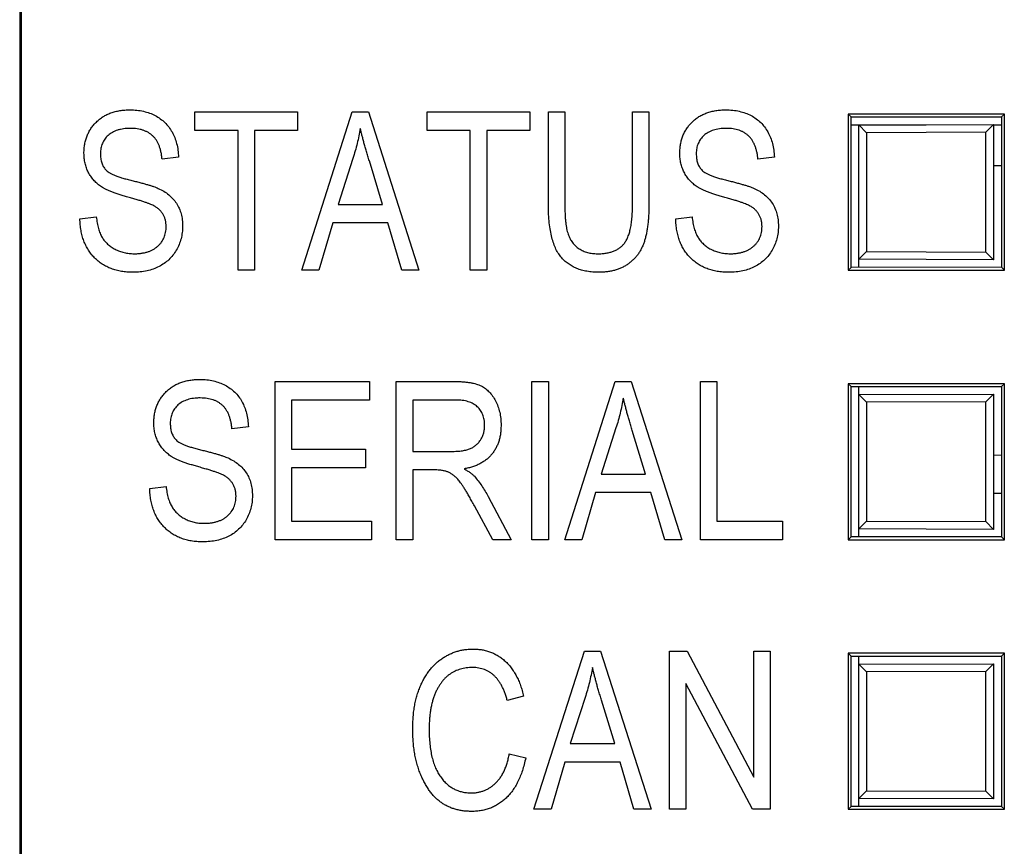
# Model space of a CAD drawing. Header units: millimetres. Extents: x 0 to 840, y 0 to 594.
# Tile 40 of 77: x 389 to 402, y 275 to 286. Entities that reach past the tile are written whole.
import ezdxf

# ---------------------------------------------------------------- set-up
doc = ezdxf.new("R2010")
doc.units = ezdxf.units.MM
doc.header["$LTSCALE"] = 2
doc.linetypes.add('SLD-Solid', pattern=[0])

msp = doc.modelspace()

# ---------------------------------------------------------------- linework, layer by layer
at = {"color": 7, "linetype": 'SLD-Solid', "lineweight": 25}
for p, q in [((388.929, 288.966), (388.929, 270.843)), ((388.948, 288.168), (388.948, 270.868)), ((391.205, 284.174), (391.205, 284.414)), ((391.205, 284.414), (392.539, 284.414)), ((392.539, 284.414), (392.539, 284.174)), ((392.592, 282.36), (393.249, 284.414)), ((393.249, 284.414), (393.457, 284.414)), ((393.457, 284.414), (394.113, 282.36)), ((394.22, 284.174), (394.22, 284.414)), ((394.22, 284.414), (395.554, 284.414)), ((395.554, 284.414), (395.554, 284.174)), ((395.795, 283.232), (395.795, 284.414)), ((395.795, 284.414), (396.008, 284.414)), ((396.008, 284.414), (396.008, 283.231)), ((396.889, 284.414), (397.102, 284.414)), ((396.889, 283.231), (396.889, 284.414)), ((397.102, 284.414), (397.102, 283.232)), ((399.69, 284.386), (399.69, 282.36)), ((401.717, 284.386), (399.69, 284.386)), ((399.69, 284.386), (399.726, 284.35)), ((399.726, 282.396), (399.726, 284.35)), ((399.726, 284.35), (401.68, 284.349)), ((401.717, 284.386), (401.68, 284.349)), ((401.68, 284.349), (401.68, 282.397)), ((401.717, 282.36), (401.717, 284.386)), ((391.765, 284.174), (391.205, 284.174)), ((391.765, 282.36), (391.765, 284.174)), ((392.539, 284.174), (391.979, 284.174)), ((391.979, 284.174), (391.979, 282.36)), ((394.781, 284.174), (394.22, 284.174)), ((394.781, 282.36), (394.781, 284.174)), ((395.554, 284.174), (394.994, 284.174)), ((394.994, 284.174), (394.994, 282.36)), ((399.726, 284.248), (400.703, 284.248)), ((399.726, 284.245), (399.828, 284.245)), ((399.828, 284.245), (401.578, 284.251)), ((399.828, 284.245), (399.928, 284.145)), ((399.828, 282.501), (399.828, 284.245)), ((401.478, 284.151), (399.928, 284.145)), ((399.928, 284.145), (399.928, 282.601)), ((401.578, 284.251), (401.478, 284.151)), ((401.478, 282.595), (401.478, 284.151)), ((401.578, 284.251), (401.578, 282.495)), ((401.578, 284.248), (401.68, 284.248)), ((390.991, 283.827), (390.778, 283.801)), ((393.257, 283.811), (393.064, 283.213)), ((393.641, 283.213), (393.47, 283.778)), ((398.73, 283.827), (398.516, 283.801)), ((401.578, 283.72), (401.68, 283.719)), ((393.064, 283.213), (393.641, 283.213)), ((389.711, 283.027), (389.924, 283.053)), ((397.449, 283.027), (397.662, 283.053)), ((392.994, 282.973), (392.815, 282.36)), ((393.712, 282.973), (392.994, 282.973)), ((393.892, 282.36), (393.712, 282.973)), ((399.928, 282.601), (399.828, 282.501)), ((401.578, 282.495), (399.828, 282.501)), ((399.828, 282.396), (399.828, 282.501)), ((399.928, 282.601), (401.478, 282.595)), ((401.478, 282.595), (401.578, 282.495)), ((391.979, 282.36), (391.765, 282.36)), ((392.815, 282.36), (392.592, 282.36)), ((394.113, 282.36), (393.892, 282.36)), ((394.994, 282.36), (394.781, 282.36)), ((399.69, 282.36), (399.726, 282.396)), ((399.69, 282.36), (401.717, 282.36)), ((401.68, 282.397), (399.726, 282.396)), ((401.717, 282.36), (401.68, 282.397)), ((392.246, 278.86), (392.246, 280.914)), ((392.246, 280.914), (393.473, 280.914)), ((393.473, 280.914), (393.473, 280.674)), ((393.82, 278.86), (393.82, 280.914)), ((393.82, 280.914), (394.575, 280.914)), ((395.581, 278.86), (395.581, 280.914)), ((395.581, 280.914), (395.795, 280.914)), ((395.795, 280.914), (395.795, 278.86)), ((396.008, 278.86), (396.664, 280.914)), ((396.664, 280.914), (396.872, 280.914)), ((396.872, 280.914), (397.529, 278.86)), ((397.769, 278.86), (397.769, 280.914)), ((397.769, 280.914), (397.983, 280.914)), ((397.983, 280.914), (397.983, 279.1)), ((399.69, 280.886), (399.69, 278.86)), ((401.717, 280.886), (399.69, 280.886)), ((399.69, 280.886), (399.726, 280.85)), ((399.726, 278.896), (399.726, 280.85)), ((399.726, 280.85), (401.68, 280.849)), ((399.828, 280.745), (399.828, 280.85)), ((401.717, 280.886), (401.68, 280.849)), ((401.68, 280.849), (401.68, 278.897)), ((401.717, 278.86), (401.717, 280.886)), ((399.828, 280.745), (401.578, 280.751)), ((399.828, 280.745), (399.928, 280.645)), ((399.828, 279.001), (399.828, 280.745)), ((401.578, 280.751), (401.478, 280.651)), ((401.578, 280.751), (401.578, 278.995)), ((392.459, 280.674), (392.459, 280.034)), ((393.473, 280.674), (392.459, 280.674)), ((394.59, 280.674), (394.033, 280.674)), ((394.033, 280.674), (394.033, 280.007)), ((401.478, 280.651), (399.928, 280.645)), ((399.928, 280.645), (399.928, 279.101)), ((401.478, 279.095), (401.478, 280.651)), ((391.899, 280.327), (391.685, 280.301)), ((396.673, 280.311), (396.48, 279.713)), ((397.057, 279.713), (396.885, 280.278)), ((392.459, 280.034), (393.42, 280.034)), ((393.42, 280.034), (393.42, 279.794)), ((394.033, 280.007), (394.534, 280.007)), ((401.578, 279.96), (401.68, 279.962)), ((393.42, 279.794), (392.459, 279.794)), ((392.459, 279.794), (392.459, 279.1)), ((394.306, 279.767), (394.033, 279.767)), ((394.033, 279.767), (394.033, 278.86)), ((396.48, 279.713), (397.057, 279.713)), ((390.618, 279.527), (390.831, 279.553)), ((395.014, 279.421), (395.314, 278.86)), ((396.409, 279.473), (396.23, 278.86)), ((397.127, 279.473), (396.409, 279.473)), ((397.307, 278.86), (397.127, 279.473)), ((395.072, 278.86), (394.834, 279.299)), ((392.459, 279.1), (393.5, 279.1)), ((393.5, 279.1), (393.5, 278.86)), ((397.983, 279.1), (398.836, 279.1)), ((398.836, 279.1), (398.836, 278.86)), ((399.928, 279.101), (399.828, 279.001)), ((399.928, 279.101), (401.478, 279.095)), ((401.478, 279.095), (401.578, 278.995)), ((401.578, 278.995), (399.828, 279.001)), ((399.828, 278.896), (399.828, 279.001)), ((393.5, 278.86), (392.246, 278.86)), ((394.033, 278.86), (393.82, 278.86)), ((395.314, 278.86), (395.072, 278.86)), ((395.795, 278.86), (395.581, 278.86)), ((396.23, 278.86), (396.008, 278.86)), ((397.529, 278.86), (397.307, 278.86)), ((398.836, 278.86), (397.769, 278.86)), ((399.69, 278.86), (399.726, 278.896)), ((399.69, 278.86), (401.717, 278.86)), ((401.68, 278.897), (399.726, 278.896)), ((401.717, 278.86), (401.68, 278.897)), ((395.608, 275.36), (396.264, 277.414)), ((396.264, 277.414), (396.472, 277.414)), ((396.472, 277.414), (397.129, 275.36)), ((397.369, 277.414), (397.596, 277.414)), ((397.369, 275.36), (397.369, 277.414)), ((397.596, 277.414), (398.463, 275.777)), ((398.463, 275.777), (398.463, 277.414)), ((398.463, 277.414), (398.676, 277.414)), ((398.676, 277.414), (398.676, 275.36)), ((399.69, 277.386), (399.69, 275.36)), ((401.717, 277.386), (399.69, 277.386)), ((399.69, 277.386), (399.726, 277.35)), ((401.717, 277.386), (401.68, 277.349)), ((401.717, 275.36), (401.717, 277.386)), ((399.726, 275.396), (399.726, 277.35)), ((399.726, 277.35), (401.68, 277.349)), ((399.828, 277.245), (399.828, 277.35)), ((399.828, 277.245), (401.578, 277.251)), ((399.828, 277.245), (399.928, 277.145)), ((399.828, 275.501), (399.828, 277.245)), ((401.578, 277.251), (401.478, 277.151)), ((401.578, 277.251), (401.578, 275.495)), ((401.68, 277.349), (401.68, 275.397)), ((401.478, 277.151), (399.928, 277.145)), ((399.928, 277.145), (399.928, 275.601)), ((401.478, 275.595), (401.478, 277.151)), ((397.582, 276.995), (397.582, 275.36)), ((398.448, 275.36), (397.582, 276.995)), ((388.948, 276.845), (388.929, 276.845)), ((395.474, 276.827), (395.261, 276.774)), ((396.273, 276.811), (396.079, 276.213)), ((396.657, 276.213), (396.485, 276.778)), ((396.079, 276.213), (396.657, 276.213)), ((395.288, 276.08), (395.501, 276.027)), ((396.009, 275.973), (395.83, 275.36)), ((396.727, 275.973), (396.009, 275.973)), ((396.907, 275.36), (396.727, 275.973)), ((399.928, 275.601), (399.828, 275.501)), ((399.928, 275.601), (401.478, 275.595)), ((401.478, 275.595), (401.578, 275.495)), ((401.578, 275.495), (399.828, 275.501)), ((399.828, 275.396), (399.828, 275.501)), ((395.83, 275.36), (395.608, 275.36)), ((397.129, 275.36), (396.907, 275.36)), ((397.582, 275.36), (397.369, 275.36)), ((398.676, 275.36), (398.448, 275.36)), ((399.69, 275.36), (399.726, 275.396)), ((399.69, 275.36), (401.717, 275.36)), ((401.68, 275.397), (399.726, 275.396)), ((401.717, 275.36), (401.68, 275.397))]:
    msp.add_line(p, q, dxfattribs=at)
at = {"color": 8, "linetype": 'SLD-Solid', "lineweight": 25}
msp.add_line((401.68, 279.462), (401.578, 279.46), dxfattribs=at)
at = {"color": 7, "linetype": 'SLD-Solid', "lineweight": 25}
for points, knots in [([(389.764, 283.878), (389.764, 283.898), (389.765, 283.938), (389.773, 283.996), (389.785, 284.051), (389.804, 284.104), (389.826, 284.153), (389.854, 284.2), (389.887, 284.244), (389.925, 284.284), (389.967, 284.321), (390.012, 284.354), (390.062, 284.381), (390.115, 284.403), (390.171, 284.42), (390.231, 284.432), (390.295, 284.44), (390.338, 284.44), (390.36, 284.441)], [0, 0, 0, 0, 0.065525, 0.128808, 0.189927, 0.249611, 0.308203, 0.366742, 0.4258, 0.486182, 0.546666, 0.606921, 0.667748, 0.729465, 0.793168, 0.859048, 0.927708, 1, 1, 1, 1]), ([(390.36, 284.441), (390.391, 284.44), (390.45, 284.439), (390.536, 284.424), (390.616, 284.401), (390.689, 284.369), (390.756, 284.327), (390.816, 284.277), (390.867, 284.22), (390.91, 284.154), (390.945, 284.081), (390.969, 284.002), (390.987, 283.917), (390.99, 283.858), (390.991, 283.827)], [0, 0, 0, 0, 0.091924, 0.179436, 0.262736, 0.343808, 0.423045, 0.500153, 0.577409, 0.656486, 0.737673, 0.82078, 0.907914, 1, 1, 1, 1]), ([(397.502, 283.878), (397.503, 283.898), (397.504, 283.938), (397.511, 283.996), (397.524, 284.051), (397.542, 284.104), (397.564, 284.153), (397.593, 284.2), (397.625, 284.244), (397.663, 284.284), (397.705, 284.321), (397.751, 284.354), (397.8, 284.381), (397.853, 284.403), (397.91, 284.42), (397.97, 284.432), (398.033, 284.44), (398.076, 284.44), (398.098, 284.441)], [0, 0, 0, 0, 0.065525, 0.128808, 0.189927, 0.249611, 0.308203, 0.366742, 0.4258, 0.486182, 0.546666, 0.606921, 0.667748, 0.729465, 0.793168, 0.859048, 0.927708, 1, 1, 1, 1]), ([(398.098, 284.441), (398.129, 284.44), (398.188, 284.439), (398.274, 284.424), (398.354, 284.401), (398.428, 284.369), (398.495, 284.327), (398.554, 284.277), (398.605, 284.22), (398.648, 284.154), (398.683, 284.081), (398.708, 284.002), (398.725, 283.917), (398.728, 283.858), (398.73, 283.827)], [0, 0, 0, 0, 0.091924, 0.179436, 0.262736, 0.343808, 0.423045, 0.500153, 0.577409, 0.656486, 0.737673, 0.82078, 0.907914, 1, 1, 1, 1]), ([(390.367, 284.201), (390.352, 284.201), (390.322, 284.2), (390.279, 284.195), (390.238, 284.189), (390.2, 284.179), (390.165, 284.165), (390.133, 284.15), (390.104, 284.131), (390.077, 284.11), (390.054, 284.086), (390.033, 284.061), (390.016, 284.034), (390.002, 284.005), (389.991, 283.974), (389.983, 283.942), (389.978, 283.908), (389.978, 283.885), (389.977, 283.873)], [0, 0, 0, 0, 0.080451, 0.1555, 0.226849, 0.295034, 0.359226, 0.421121, 0.481412, 0.540138, 0.598031, 0.65472, 0.709788, 0.765519, 0.821663, 0.879124, 0.938348, 1, 1, 1, 1]), ([(390.778, 283.801), (390.776, 283.817), (390.773, 283.849), (390.765, 283.895), (390.754, 283.938), (390.74, 283.978), (390.724, 284.014), (390.705, 284.047), (390.683, 284.077), (390.658, 284.103), (390.631, 284.126), (390.601, 284.146), (390.568, 284.163), (390.533, 284.177), (390.495, 284.188), (390.455, 284.195), (390.412, 284.2), (390.382, 284.2), (390.367, 284.201)], [0, 0, 0, 0, 0.0765355, 0.14925, 0.2171127, 0.2819496, 0.342829, 0.4017657, 0.4585034, 0.5141501, 0.5690447, 0.6248331, 0.6813469, 0.7395313, 0.7999275, 0.8628977, 0.9296799, 1, 1, 1, 1]), ([(393.353, 284.2), (393.347, 284.168), (393.335, 284.102), (393.312, 284.005), (393.287, 283.908), (393.267, 283.844), (393.257, 283.811)], [0, 0, 0, 0, 0.248875, 0.49742, 0.747941, 1, 1, 1, 1]), ([(393.47, 283.778), (393.463, 283.799), (393.451, 283.84), (393.433, 283.901), (393.416, 283.958), (393.401, 284.012), (393.387, 284.064), (393.374, 284.112), (393.363, 284.157), (393.356, 284.186), (393.353, 284.2)], [0, 0, 0, 0, 0.151073, 0.294948, 0.430717, 0.560212, 0.681359, 0.794419, 0.901244, 1, 1, 1, 1]), ([(398.106, 284.201), (398.09, 284.201), (398.06, 284.2), (398.017, 284.195), (397.976, 284.189), (397.938, 284.179), (397.904, 284.165), (397.871, 284.15), (397.842, 284.131), (397.815, 284.11), (397.792, 284.086), (397.772, 284.061), (397.754, 284.034), (397.74, 284.005), (397.729, 283.974), (397.721, 283.942), (397.717, 283.908), (397.716, 283.885), (397.716, 283.873)], [0, 0, 0, 0, 0.080451, 0.1555, 0.226849, 0.295034, 0.359226, 0.421121, 0.481412, 0.540138, 0.598031, 0.65472, 0.709788, 0.765519, 0.821663, 0.879124, 0.938348, 1, 1, 1, 1]), ([(398.516, 283.801), (398.515, 283.817), (398.512, 283.849), (398.503, 283.895), (398.492, 283.938), (398.479, 283.978), (398.462, 284.014), (398.443, 284.047), (398.422, 284.077), (398.397, 284.103), (398.369, 284.126), (398.339, 284.146), (398.306, 284.163), (398.271, 284.177), (398.234, 284.188), (398.193, 284.195), (398.15, 284.2), (398.121, 284.2), (398.106, 284.201)], [0, 0, 0, 0, 0.0765355, 0.14925, 0.2171127, 0.2819496, 0.342829, 0.4017657, 0.4585034, 0.5141501, 0.5690447, 0.6248331, 0.6813469, 0.7395313, 0.7999275, 0.8628977, 0.9296799, 1, 1, 1, 1]), ([(390.318, 283.314), (390.299, 283.319), (390.261, 283.33), (390.208, 283.346), (390.159, 283.363), (390.114, 283.38), (390.073, 283.397), (390.037, 283.414), (390.005, 283.432), (389.969, 283.455), (389.929, 283.488), (389.886, 283.53), (389.85, 283.578), (389.819, 283.63), (389.794, 283.687), (389.777, 283.748), (389.766, 283.812), (389.765, 283.856), (389.764, 283.878)], [0, 0, 0, 0, 0.069631, 0.13419, 0.194171, 0.249784, 0.30067, 0.346535, 0.388337, 0.426259, 0.49648, 0.565583, 0.634619, 0.70455, 0.775475, 0.847686, 0.922398, 1, 1, 1, 1]), ([(389.977, 283.873), (389.978, 283.852), (389.98, 283.811), (389.992, 283.755), (390.013, 283.705), (390.034, 283.678), (390.045, 283.665)], [0, 0, 0, 0, 0.283742, 0.541341, 0.775671, 1, 1, 1, 1]), ([(398.056, 283.314), (398.037, 283.319), (398, 283.33), (397.946, 283.346), (397.897, 283.363), (397.852, 283.38), (397.812, 283.397), (397.775, 283.414), (397.744, 283.432), (397.707, 283.455), (397.667, 283.488), (397.625, 283.53), (397.588, 283.578), (397.557, 283.63), (397.533, 283.687), (397.515, 283.748), (397.504, 283.812), (397.503, 283.856), (397.502, 283.878)], [0, 0, 0, 0, 0.0696313, 0.1341902, 0.1941713, 0.2497838, 0.3006698, 0.3465351, 0.3883372, 0.4262586, 0.4964798, 0.5655832, 0.6346195, 0.7045497, 0.7754753, 0.8476864, 0.9223977, 1, 1, 1, 1]), ([(397.716, 283.873), (397.716, 283.852), (397.718, 283.811), (397.73, 283.755), (397.751, 283.705), (397.773, 283.678), (397.783, 283.665)], [0, 0, 0, 0, 0.283742, 0.541341, 0.775671, 1, 1, 1, 1]), ([(390.045, 283.665), (390.051, 283.658), (390.065, 283.644), (390.091, 283.627), (390.123, 283.609), (390.161, 283.592), (390.205, 283.575), (390.255, 283.559), (390.311, 283.543), (390.35, 283.533), (390.371, 283.528)], [0, 0, 0, 0, 0.075016, 0.16293, 0.264674, 0.38097, 0.512309, 0.658221, 0.820832, 1, 1, 1, 1]), ([(397.783, 283.665), (397.789, 283.658), (397.803, 283.644), (397.83, 283.627), (397.861, 283.609), (397.9, 283.592), (397.943, 283.575), (397.993, 283.559), (398.049, 283.543), (398.089, 283.533), (398.109, 283.528)], [0, 0, 0, 0, 0.0750157, 0.1629302, 0.2646744, 0.38097, 0.5123092, 0.658221, 0.8208324, 1, 1, 1, 1]), ([(390.371, 283.528), (390.391, 283.523), (390.431, 283.513), (390.487, 283.499), (390.539, 283.485), (390.586, 283.471), (390.628, 283.459), (390.666, 283.446), (390.699, 283.435), (390.719, 283.426), (390.728, 283.422)], [0, 0, 0, 0, 0.169328, 0.325364, 0.468928, 0.599564, 0.718839, 0.82498, 0.918756, 1, 1, 1, 1]), ([(398.109, 283.528), (398.13, 283.523), (398.169, 283.513), (398.225, 283.499), (398.277, 283.485), (398.324, 283.471), (398.366, 283.459), (398.404, 283.446), (398.437, 283.435), (398.457, 283.426), (398.466, 283.422)], [0, 0, 0, 0, 0.169328, 0.325364, 0.468928, 0.599564, 0.718839, 0.82498, 0.918756, 1, 1, 1, 1]), ([(390.728, 283.422), (390.753, 283.41), (390.801, 283.386), (390.866, 283.34), (390.921, 283.288), (390.966, 283.229), (391.002, 283.163), (391.027, 283.091), (391.042, 283.013), (391.044, 282.959), (391.045, 282.931)], [0, 0, 0, 0, 0.133217, 0.259778, 0.38029, 0.49943, 0.618281, 0.739843, 0.866269, 1, 1, 1, 1]), ([(398.466, 283.422), (398.491, 283.41), (398.54, 283.386), (398.604, 283.34), (398.659, 283.288), (398.705, 283.229), (398.74, 283.163), (398.765, 283.091), (398.78, 283.013), (398.782, 282.959), (398.783, 282.931)], [0, 0, 0, 0, 0.1332172, 0.2597778, 0.3802902, 0.4994301, 0.6182806, 0.7398433, 0.8662687, 1, 1, 1, 1]), ([(390.831, 282.925), (390.831, 282.94), (390.83, 282.968), (390.822, 283.01), (390.81, 283.049), (390.792, 283.085), (390.769, 283.118), (390.741, 283.148), (390.707, 283.175), (390.675, 283.194), (390.645, 283.209), (390.615, 283.221), (390.58, 283.234), (390.539, 283.248), (390.492, 283.263), (390.439, 283.279), (390.381, 283.296), (390.34, 283.308), (390.318, 283.314)], [0, 0, 0, 0, 0.062809, 0.122337, 0.180146, 0.236235, 0.292697, 0.350449, 0.410597, 0.473808, 0.510587, 0.555411, 0.608589, 0.669955, 0.740115, 0.817971, 0.90484, 1, 1, 1, 1]), ([(398.57, 282.925), (398.569, 282.94), (398.568, 282.968), (398.561, 283.01), (398.548, 283.049), (398.53, 283.085), (398.507, 283.118), (398.479, 283.148), (398.446, 283.175), (398.414, 283.194), (398.383, 283.209), (398.354, 283.221), (398.319, 283.234), (398.278, 283.248), (398.231, 283.263), (398.178, 283.279), (398.119, 283.296), (398.078, 283.308), (398.056, 283.314)], [0, 0, 0, 0, 0.062809, 0.122337, 0.180146, 0.236235, 0.292697, 0.350449, 0.410597, 0.473808, 0.510587, 0.555411, 0.608589, 0.669955, 0.740115, 0.817971, 0.90484, 1, 1, 1, 1]), ([(396.451, 282.333), (396.425, 282.333), (396.373, 282.334), (396.298, 282.344), (396.228, 282.359), (396.164, 282.381), (396.104, 282.409), (396.05, 282.444), (396.001, 282.484), (395.957, 282.531), (395.918, 282.586), (395.884, 282.651), (395.857, 282.725), (395.833, 282.808), (395.816, 282.9), (395.804, 283.003), (395.796, 283.114), (395.795, 283.191), (395.795, 283.232)], [0, 0, 0, 0, 0.062176, 0.120886, 0.176213, 0.22909, 0.280168, 0.329894, 0.379128, 0.428849, 0.480658, 0.536824, 0.598087, 0.665026, 0.738587, 0.818561, 0.905639, 1, 1, 1, 1]), ([(396.008, 283.231), (396.008, 283.208), (396.009, 283.165), (396.011, 283.103), (396.014, 283.045), (396.018, 282.992), (396.025, 282.944), (396.032, 282.901), (396.04, 282.862), (396.054, 282.818), (396.075, 282.769), (396.107, 282.718), (396.147, 282.673), (396.194, 282.637), (396.246, 282.608), (396.304, 282.588), (396.368, 282.575), (396.412, 282.574), (396.435, 282.573)], [0, 0, 0, 0, 0.074515, 0.143973, 0.207945, 0.26694, 0.320153, 0.368999, 0.412671, 0.45146, 0.522376, 0.589141, 0.654362, 0.71963, 0.785485, 0.853257, 0.923961, 1, 1, 1, 1]), ([(396.435, 282.573), (396.454, 282.573), (396.491, 282.574), (396.545, 282.58), (396.595, 282.591), (396.641, 282.605), (396.682, 282.625), (396.72, 282.648), (396.753, 282.675), (396.783, 282.707), (396.808, 282.746), (396.83, 282.792), (396.849, 282.846), (396.863, 282.907), (396.875, 282.977), (396.883, 283.054), (396.888, 283.14), (396.888, 283.199), (396.889, 283.231)], [0, 0, 0, 0, 0.062113, 0.120528, 0.174783, 0.226277, 0.275379, 0.322439, 0.369088, 0.414928, 0.463582, 0.517903, 0.578932, 0.647444, 0.723165, 0.807311, 0.899229, 1, 1, 1, 1]), ([(397.102, 283.232), (397.102, 283.208), (397.102, 283.16), (397.098, 283.091), (397.095, 283.025), (397.088, 282.962), (397.08, 282.903), (397.071, 282.847), (397.059, 282.794), (397.046, 282.744), (397.03, 282.698), (397.011, 282.654), (396.989, 282.612), (396.965, 282.573), (396.937, 282.537), (396.906, 282.503), (396.873, 282.472), (396.836, 282.443), (396.797, 282.417), (396.755, 282.394), (396.711, 282.376), (396.664, 282.359), (396.614, 282.348), (396.562, 282.339), (396.508, 282.334), (396.47, 282.333), (396.451, 282.333)], [0, 0, 0, 0, 0.057008, 0.111767, 0.163633, 0.21302, 0.26, 0.304865, 0.347151, 0.387206, 0.425642, 0.463068, 0.499993, 0.536075, 0.571851, 0.607794, 0.64372, 0.680098, 0.716989, 0.754221, 0.791948, 0.830695, 0.870821, 0.91197, 0.955098, 1, 1, 1, 1]), ([(390.398, 282.333), (390.372, 282.333), (390.323, 282.334), (390.251, 282.343), (390.183, 282.358), (390.119, 282.378), (390.058, 282.405), (390.002, 282.437), (389.949, 282.475), (389.902, 282.519), (389.858, 282.568), (389.82, 282.621), (389.788, 282.679), (389.76, 282.74), (389.74, 282.806), (389.724, 282.876), (389.714, 282.95), (389.712, 283.001), (389.711, 283.027)], [0, 0, 0, 0, 0.06907, 0.134782, 0.197634, 0.25892, 0.318179, 0.377306, 0.43594, 0.494995, 0.554359, 0.613609, 0.673206, 0.734159, 0.796644, 0.861225, 0.928962, 1, 1, 1, 1]), ([(389.924, 283.053), (389.927, 283.026), (389.933, 282.975), (389.949, 282.903), (389.971, 282.84), (389.998, 282.786), (390.031, 282.739), (390.071, 282.698), (390.117, 282.661), (390.169, 282.63), (390.225, 282.605), (390.286, 282.586), (390.35, 282.575), (390.394, 282.574), (390.416, 282.573)], [0, 0, 0, 0, 0.106754, 0.20246, 0.288098, 0.365035, 0.438211, 0.5119, 0.587581, 0.666221, 0.747106, 0.828814, 0.912496, 1, 1, 1, 1]), ([(398.136, 282.333), (398.111, 282.333), (398.061, 282.334), (397.989, 282.343), (397.921, 282.358), (397.857, 282.378), (397.797, 282.405), (397.74, 282.437), (397.688, 282.475), (397.64, 282.519), (397.597, 282.568), (397.558, 282.621), (397.526, 282.679), (397.499, 282.74), (397.478, 282.806), (397.462, 282.876), (397.452, 282.95), (397.45, 283.001), (397.449, 283.027)], [0, 0, 0, 0, 0.06907, 0.134782, 0.197634, 0.25892, 0.318179, 0.377306, 0.43594, 0.494995, 0.554359, 0.613609, 0.673206, 0.734159, 0.796644, 0.861225, 0.928962, 1, 1, 1, 1]), ([(397.662, 283.053), (397.665, 283.026), (397.671, 282.975), (397.688, 282.903), (397.709, 282.84), (397.737, 282.786), (397.77, 282.739), (397.81, 282.698), (397.855, 282.661), (397.907, 282.63), (397.964, 282.605), (398.024, 282.586), (398.088, 282.575), (398.132, 282.574), (398.154, 282.573)], [0, 0, 0, 0, 0.106754, 0.20246, 0.288098, 0.365035, 0.438211, 0.5119, 0.587581, 0.666221, 0.747106, 0.828814, 0.912496, 1, 1, 1, 1]), ([(391.045, 282.931), (391.044, 282.903), (391.042, 282.848), (391.026, 282.768), (391, 282.691), (390.964, 282.619), (390.919, 282.553), (390.867, 282.495), (390.806, 282.445), (390.739, 282.404), (390.664, 282.372), (390.582, 282.349), (390.492, 282.335), (390.43, 282.334), (390.398, 282.333)], [0, 0, 0, 0, 0.084282, 0.166534, 0.247414, 0.328683, 0.40919, 0.487827, 0.565549, 0.644835, 0.726417, 0.81205, 0.902718, 1, 1, 1, 1]), ([(390.416, 282.573), (390.432, 282.573), (390.463, 282.574), (390.508, 282.579), (390.551, 282.586), (390.591, 282.597), (390.628, 282.611), (390.663, 282.627), (390.694, 282.648), (390.723, 282.67), (390.748, 282.696), (390.77, 282.723), (390.789, 282.752), (390.805, 282.783), (390.816, 282.816), (390.825, 282.851), (390.83, 282.887), (390.831, 282.912), (390.831, 282.925)], [0, 0, 0, 0, 0.078132, 0.151843, 0.222171, 0.289048, 0.353499, 0.415448, 0.47591, 0.535823, 0.594399, 0.651345, 0.707279, 0.763456, 0.820366, 0.877841, 0.937473, 1, 1, 1, 1]), ([(398.783, 282.931), (398.782, 282.903), (398.78, 282.848), (398.765, 282.768), (398.738, 282.691), (398.703, 282.619), (398.658, 282.553), (398.606, 282.495), (398.545, 282.445), (398.477, 282.404), (398.402, 282.372), (398.32, 282.349), (398.23, 282.335), (398.168, 282.334), (398.136, 282.333)], [0, 0, 0, 0, 0.084282, 0.166534, 0.247414, 0.328683, 0.40919, 0.487827, 0.565549, 0.644835, 0.726417, 0.81205, 0.902718, 1, 1, 1, 1]), ([(398.154, 282.573), (398.17, 282.573), (398.201, 282.574), (398.247, 282.579), (398.289, 282.586), (398.329, 282.597), (398.366, 282.611), (398.401, 282.627), (398.432, 282.648), (398.461, 282.67), (398.486, 282.696), (398.509, 282.723), (398.528, 282.752), (398.543, 282.783), (398.555, 282.816), (398.564, 282.851), (398.569, 282.887), (398.569, 282.912), (398.57, 282.925)], [0, 0, 0, 0, 0.078132, 0.151843, 0.222171, 0.289048, 0.353499, 0.415448, 0.47591, 0.535823, 0.594399, 0.651345, 0.707279, 0.763456, 0.820366, 0.877841, 0.937473, 1, 1, 1, 1]), ([(390.671, 280.378), (390.672, 280.398), (390.673, 280.438), (390.68, 280.496), (390.693, 280.551), (390.711, 280.604), (390.733, 280.653), (390.762, 280.7), (390.794, 280.744), (390.832, 280.784), (390.874, 280.821), (390.92, 280.854), (390.969, 280.881), (391.022, 280.903), (391.079, 280.92), (391.138, 280.932), (391.202, 280.94), (391.245, 280.94), (391.267, 280.941)], [0, 0, 0, 0, 0.065525, 0.128808, 0.189927, 0.249611, 0.308203, 0.366742, 0.4258, 0.486182, 0.546666, 0.606921, 0.667748, 0.729465, 0.793168, 0.859048, 0.927708, 1, 1, 1, 1]), ([(391.267, 280.941), (391.298, 280.94), (391.357, 280.939), (391.443, 280.924), (391.523, 280.901), (391.597, 280.869), (391.664, 280.827), (391.723, 280.777), (391.774, 280.72), (391.817, 280.654), (391.852, 280.581), (391.877, 280.502), (391.894, 280.417), (391.897, 280.358), (391.899, 280.327)], [0, 0, 0, 0, 0.091924, 0.179436, 0.262736, 0.343808, 0.423045, 0.500153, 0.577409, 0.656486, 0.737673, 0.82078, 0.907914, 1, 1, 1, 1]), ([(394.575, 280.914), (394.594, 280.914), (394.63, 280.914), (394.684, 280.911), (394.733, 280.906), (394.779, 280.9), (394.821, 280.893), (394.859, 280.882), (394.893, 280.871), (394.934, 280.852), (394.979, 280.823), (395.029, 280.779), (395.072, 280.725), (395.111, 280.662), (395.142, 280.592), (395.165, 280.515), (395.178, 280.433), (395.18, 280.377), (395.181, 280.348)], [0, 0, 0, 0, 0.059852, 0.11585, 0.168055, 0.216118, 0.261012, 0.301701, 0.339551, 0.374149, 0.440922, 0.509304, 0.581348, 0.658816, 0.739762, 0.822691, 0.909012, 1, 1, 1, 1]), ([(391.275, 280.701), (391.259, 280.701), (391.229, 280.7), (391.186, 280.695), (391.145, 280.689), (391.107, 280.679), (391.073, 280.665), (391.04, 280.65), (391.011, 280.631), (390.984, 280.61), (390.961, 280.586), (390.941, 280.561), (390.923, 280.534), (390.909, 280.505), (390.898, 280.474), (390.89, 280.442), (390.886, 280.408), (390.885, 280.385), (390.885, 280.373)], [0, 0, 0, 0, 0.080451, 0.1555, 0.226849, 0.295034, 0.359226, 0.421121, 0.481412, 0.540138, 0.598031, 0.65472, 0.709788, 0.765519, 0.821663, 0.879124, 0.938348, 1, 1, 1, 1]), ([(391.685, 280.301), (391.684, 280.317), (391.681, 280.349), (391.672, 280.395), (391.661, 280.438), (391.648, 280.478), (391.631, 280.514), (391.612, 280.547), (391.59, 280.577), (391.566, 280.603), (391.538, 280.626), (391.508, 280.646), (391.475, 280.663), (391.44, 280.677), (391.403, 280.688), (391.362, 280.695), (391.319, 280.7), (391.29, 280.7), (391.275, 280.701)], [0, 0, 0, 0, 0.0765355, 0.14925, 0.2171127, 0.2819496, 0.342829, 0.4017657, 0.4585034, 0.5141501, 0.5690447, 0.6248331, 0.6813469, 0.7395313, 0.7999275, 0.8628977, 0.9296799, 1, 1, 1, 1]), ([(396.768, 280.7), (396.762, 280.668), (396.75, 280.602), (396.728, 280.505), (396.703, 280.408), (396.683, 280.344), (396.673, 280.311)], [0, 0, 0, 0, 0.248875, 0.49742, 0.747941, 1, 1, 1, 1]), ([(396.885, 280.278), (396.879, 280.299), (396.866, 280.34), (396.848, 280.401), (396.832, 280.458), (396.816, 280.512), (396.803, 280.564), (396.79, 280.612), (396.779, 280.657), (396.772, 280.686), (396.768, 280.7)], [0, 0, 0, 0, 0.151073, 0.294948, 0.430717, 0.560212, 0.681359, 0.794419, 0.901244, 1, 1, 1, 1]), ([(394.967, 280.347), (394.967, 280.359), (394.966, 280.383), (394.962, 280.419), (394.955, 280.452), (394.944, 280.483), (394.931, 280.512), (394.914, 280.54), (394.895, 280.564), (394.873, 280.588), (394.847, 280.608), (394.819, 280.625), (394.788, 280.641), (394.754, 280.653), (394.717, 280.663), (394.677, 280.669), (394.634, 280.674), (394.605, 280.674), (394.59, 280.674)], [0, 0, 0, 0, 0.065309, 0.127322, 0.187433, 0.244693, 0.301115, 0.356056, 0.411929, 0.467921, 0.524709, 0.5833, 0.643626, 0.707634, 0.774311, 0.844934, 0.920065, 1, 1, 1, 1]), ([(391.225, 279.814), (391.206, 279.819), (391.169, 279.83), (391.115, 279.846), (391.066, 279.863), (391.021, 279.88), (390.981, 279.897), (390.944, 279.914), (390.913, 279.932), (390.876, 279.955), (390.836, 279.988), (390.794, 280.03), (390.757, 280.078), (390.726, 280.13), (390.701, 280.187), (390.684, 280.248), (390.673, 280.312), (390.672, 280.356), (390.671, 280.378)], [0, 0, 0, 0, 0.069631, 0.13419, 0.194171, 0.249784, 0.30067, 0.346535, 0.388337, 0.426259, 0.49648, 0.565583, 0.634619, 0.70455, 0.775475, 0.847686, 0.922398, 1, 1, 1, 1]), ([(390.885, 280.373), (390.885, 280.352), (390.887, 280.311), (390.899, 280.255), (390.92, 280.205), (390.941, 280.178), (390.952, 280.165)], [0, 0, 0, 0, 0.283742, 0.541341, 0.775671, 1, 1, 1, 1]), ([(394.534, 280.007), (394.56, 280.007), (394.608, 280.008), (394.676, 280.015), (394.733, 280.026), (394.782, 280.042), (394.824, 280.064), (394.86, 280.091), (394.892, 280.123), (394.919, 280.161), (394.941, 280.202), (394.956, 280.248), (394.966, 280.296), (394.967, 280.33), (394.967, 280.347)], [0, 0, 0, 0, 0.122737, 0.230021, 0.322743, 0.402638, 0.47472, 0.545804, 0.617074, 0.69069, 0.764841, 0.840541, 0.918307, 1, 1, 1, 1]), ([(395.181, 280.348), (395.18, 280.329), (395.179, 280.291), (395.174, 280.236), (395.165, 280.184), (395.151, 280.135), (395.134, 280.088), (395.112, 280.045), (395.087, 280.004), (395.058, 279.966), (395.026, 279.931), (394.99, 279.899), (394.95, 279.871), (394.907, 279.846), (394.86, 279.824), (394.81, 279.805), (394.756, 279.791), (394.719, 279.784), (394.7, 279.78)], [0, 0, 0, 0, 0.070117, 0.136961, 0.201497, 0.263712, 0.323795, 0.38261, 0.440957, 0.498944, 0.557149, 0.615425, 0.674452, 0.734978, 0.797218, 0.862116, 0.929496, 1, 1, 1, 1]), ([(390.952, 280.165), (390.958, 280.158), (390.972, 280.144), (390.999, 280.127), (391.03, 280.109), (391.068, 280.092), (391.112, 280.075), (391.162, 280.059), (391.218, 280.043), (391.258, 280.033), (391.278, 280.028)], [0, 0, 0, 0, 0.075016, 0.16293, 0.264674, 0.38097, 0.512309, 0.658221, 0.820832, 1, 1, 1, 1]), ([(391.278, 280.028), (391.299, 280.023), (391.338, 280.013), (391.394, 279.999), (391.446, 279.985), (391.493, 279.971), (391.535, 279.959), (391.573, 279.946), (391.606, 279.935), (391.626, 279.926), (391.635, 279.922)], [0, 0, 0, 0, 0.169328, 0.325364, 0.468928, 0.599564, 0.718839, 0.82498, 0.918756, 1, 1, 1, 1]), ([(391.635, 279.922), (391.66, 279.91), (391.708, 279.886), (391.773, 279.84), (391.828, 279.788), (391.874, 279.729), (391.909, 279.663), (391.934, 279.591), (391.949, 279.513), (391.951, 279.459), (391.952, 279.431)], [0, 0, 0, 0, 0.133217, 0.259778, 0.38029, 0.49943, 0.618281, 0.739843, 0.866269, 1, 1, 1, 1]), ([(391.739, 279.425), (391.738, 279.44), (391.737, 279.468), (391.729, 279.51), (391.717, 279.549), (391.699, 279.585), (391.676, 279.618), (391.648, 279.648), (391.615, 279.675), (391.583, 279.694), (391.552, 279.709), (391.522, 279.721), (391.488, 279.734), (391.446, 279.748), (391.4, 279.763), (391.347, 279.779), (391.288, 279.796), (391.247, 279.808), (391.225, 279.814)], [0, 0, 0, 0, 0.062809, 0.122337, 0.180146, 0.236235, 0.292697, 0.350449, 0.410597, 0.473808, 0.510587, 0.555411, 0.608589, 0.669955, 0.740115, 0.817971, 0.90484, 1, 1, 1, 1]), ([(394.834, 279.299), (394.823, 279.32), (394.802, 279.359), (394.771, 279.415), (394.742, 279.466), (394.715, 279.51), (394.69, 279.55), (394.667, 279.583), (394.647, 279.611), (394.623, 279.641), (394.593, 279.67), (394.559, 279.7), (394.525, 279.723), (394.491, 279.741), (394.452, 279.753), (394.409, 279.761), (394.36, 279.766), (394.324, 279.767), (394.306, 279.767)], [0, 0, 0, 0, 0.092718, 0.177348, 0.254388, 0.323857, 0.385021, 0.438524, 0.48427, 0.523009, 0.588869, 0.648647, 0.702605, 0.751898, 0.802267, 0.8602, 0.925567, 1, 1, 1, 1]), ([(394.7, 279.78), (394.715, 279.773), (394.741, 279.758), (394.777, 279.733), (394.809, 279.71), (394.826, 279.693), (394.835, 279.684)], [0, 0, 0, 0, 0.289783, 0.550931, 0.78809, 1, 1, 1, 1]), ([(394.835, 279.684), (394.851, 279.664), (394.885, 279.624), (394.931, 279.559), (394.975, 279.492), (395.001, 279.445), (395.014, 279.421)], [0, 0, 0, 0, 0.245563, 0.493888, 0.744613, 1, 1, 1, 1]), ([(390.831, 279.553), (390.834, 279.526), (390.84, 279.475), (390.857, 279.403), (390.878, 279.34), (390.906, 279.286), (390.939, 279.239), (390.978, 279.198), (391.024, 279.161), (391.076, 279.13), (391.133, 279.105), (391.193, 279.086), (391.257, 279.075), (391.301, 279.074), (391.323, 279.073)], [0, 0, 0, 0, 0.106754, 0.20246, 0.288098, 0.365035, 0.438211, 0.5119, 0.587581, 0.666221, 0.747106, 0.828814, 0.912496, 1, 1, 1, 1]), ([(391.305, 278.833), (391.28, 278.833), (391.23, 278.834), (391.158, 278.843), (391.09, 278.858), (391.026, 278.878), (390.965, 278.905), (390.909, 278.937), (390.857, 278.975), (390.809, 279.019), (390.765, 279.068), (390.727, 279.121), (390.695, 279.179), (390.668, 279.24), (390.647, 279.306), (390.631, 279.376), (390.621, 279.45), (390.619, 279.501), (390.618, 279.527)], [0, 0, 0, 0, 0.06907, 0.134782, 0.197634, 0.25892, 0.318179, 0.377306, 0.43594, 0.494995, 0.554359, 0.613609, 0.673206, 0.734159, 0.796644, 0.861225, 0.928962, 1, 1, 1, 1]), ([(391.952, 279.431), (391.951, 279.403), (391.949, 279.348), (391.933, 279.268), (391.907, 279.191), (391.872, 279.119), (391.827, 279.053), (391.774, 278.995), (391.714, 278.945), (391.646, 278.904), (391.571, 278.872), (391.489, 278.849), (391.399, 278.835), (391.337, 278.834), (391.305, 278.833)], [0, 0, 0, 0, 0.084282, 0.166534, 0.247414, 0.328683, 0.40919, 0.487827, 0.565549, 0.644835, 0.726417, 0.81205, 0.902718, 1, 1, 1, 1]), ([(391.323, 279.073), (391.339, 279.073), (391.37, 279.074), (391.416, 279.079), (391.458, 279.086), (391.498, 279.097), (391.535, 279.111), (391.57, 279.127), (391.601, 279.148), (391.63, 279.17), (391.655, 279.196), (391.678, 279.223), (391.697, 279.252), (391.712, 279.283), (391.724, 279.316), (391.733, 279.351), (391.738, 279.387), (391.738, 279.412), (391.739, 279.425)], [0, 0, 0, 0, 0.078132, 0.151843, 0.222171, 0.289048, 0.353499, 0.415448, 0.47591, 0.535823, 0.594399, 0.651345, 0.707279, 0.763456, 0.820366, 0.877841, 0.937473, 1, 1, 1, 1]), ([(394.033, 276.401), (394.034, 276.428), (394.034, 276.482), (394.04, 276.561), (394.047, 276.638), (394.059, 276.71), (394.073, 276.78), (394.091, 276.847), (394.113, 276.91), (394.137, 276.97), (394.164, 277.026), (394.194, 277.079), (394.226, 277.129), (394.26, 277.175), (394.296, 277.217), (394.336, 277.256), (394.377, 277.291), (394.42, 277.323), (394.466, 277.35), (394.512, 277.375), (394.56, 277.395), (394.609, 277.412), (394.66, 277.425), (394.712, 277.434), (394.765, 277.44), (394.801, 277.441), (394.819, 277.441)], [0, 0, 0, 0, 0.056462, 0.11074, 0.162911, 0.213439, 0.262086, 0.309046, 0.354486, 0.398854, 0.441572, 0.483055, 0.523465, 0.562183, 0.600591, 0.637887, 0.674903, 0.711628, 0.748106, 0.783812, 0.819451, 0.854974, 0.890586, 0.926491, 0.962919, 1, 1, 1, 1]), ([(394.819, 277.441), (394.839, 277.44), (394.877, 277.439), (394.935, 277.432), (394.99, 277.42), (395.043, 277.402), (395.094, 277.381), (395.142, 277.354), (395.189, 277.322), (395.233, 277.285), (395.275, 277.244), (395.313, 277.198), (395.349, 277.147), (395.38, 277.092), (395.409, 277.033), (395.434, 276.968), (395.457, 276.9), (395.468, 276.852), (395.474, 276.827)], [0, 0, 0, 0, 0.060572, 0.118984, 0.176674, 0.233144, 0.289664, 0.346127, 0.403811, 0.462525, 0.522496, 0.583338, 0.646358, 0.711272, 0.778557, 0.848994, 0.922579, 1, 1, 1, 1]), ([(394.81, 277.201), (394.783, 277.2), (394.73, 277.198), (394.653, 277.182), (394.582, 277.155), (394.528, 277.124), (394.488, 277.094), (394.459, 277.068), (394.432, 277.039), (394.406, 277.008), (394.383, 276.973), (394.36, 276.936), (394.339, 276.896), (394.32, 276.853), (394.303, 276.806), (394.288, 276.757), (394.275, 276.705), (394.265, 276.65), (394.257, 276.592), (394.251, 276.531), (394.248, 276.467), (394.247, 276.423), (394.247, 276.401)], [0, 0, 0, 0, 0.073866, 0.144138, 0.211954, 0.279508, 0.313525, 0.348586, 0.38414, 0.420679, 0.458735, 0.498081, 0.539328, 0.581964, 0.626688, 0.673317, 0.721993, 0.772771, 0.825796, 0.881231, 0.939516, 1, 1, 1, 1]), ([(395.261, 276.774), (395.256, 276.791), (395.247, 276.825), (395.23, 276.873), (395.212, 276.918), (395.192, 276.96), (395.169, 276.999), (395.146, 277.034), (395.12, 277.066), (395.093, 277.094), (395.064, 277.119), (395.033, 277.141), (395, 277.16), (394.965, 277.175), (394.929, 277.186), (394.891, 277.195), (394.851, 277.2), (394.824, 277.2), (394.81, 277.201)], [0, 0, 0, 0, 0.0796767, 0.1553935, 0.2273562, 0.2958042, 0.3613217, 0.4239631, 0.4840986, 0.5425743, 0.5989987, 0.654809, 0.710609, 0.7658708, 0.8222682, 0.8791596, 0.9388598, 1, 1, 1, 1]), ([(396.368, 277.2), (396.362, 277.168), (396.35, 277.102), (396.328, 277.005), (396.303, 276.908), (396.283, 276.844), (396.273, 276.811)], [0, 0, 0, 0, 0.248875, 0.49742, 0.747941, 1, 1, 1, 1]), ([(396.485, 276.778), (396.479, 276.799), (396.466, 276.84), (396.448, 276.901), (396.431, 276.958), (396.416, 277.012), (396.402, 277.064), (396.39, 277.112), (396.378, 277.157), (396.372, 277.186), (396.368, 277.2)], [0, 0, 0, 0, 0.151073, 0.294948, 0.430717, 0.560212, 0.681359, 0.794419, 0.901244, 1, 1, 1, 1]), ([(394.8, 275.333), (394.781, 275.333), (394.744, 275.334), (394.689, 275.339), (394.637, 275.348), (394.586, 275.361), (394.538, 275.376), (394.492, 275.396), (394.447, 275.419), (394.405, 275.446), (394.365, 275.477), (394.326, 275.511), (394.29, 275.551), (394.256, 275.594), (394.223, 275.642), (394.192, 275.694), (394.164, 275.75), (394.137, 275.81), (394.112, 275.874), (394.092, 275.941), (394.074, 276.011), (394.058, 276.083), (394.047, 276.159), (394.04, 276.237), (394.034, 276.318), (394.034, 276.373), (394.033, 276.401)], [0, 0, 0, 0, 0.03838, 0.0752339, 0.1112668, 0.1464324, 0.1805972, 0.2145998, 0.248036, 0.2817648, 0.3157849, 0.3507372, 0.3868671, 0.4242259, 0.4631903, 0.5039239, 0.5466911, 0.5915149, 0.6377716, 0.6853268, 0.7339714, 0.7838174, 0.8354396, 0.8884609, 0.9432898, 1, 1, 1, 1]), ([(394.247, 276.401), (394.247, 276.367), (394.248, 276.303), (394.255, 276.209), (394.267, 276.121), (394.282, 276.04), (394.304, 275.965), (394.329, 275.897), (394.36, 275.835), (394.395, 275.78), (394.434, 275.731), (394.476, 275.689), (394.521, 275.653), (394.569, 275.624), (394.621, 275.601), (394.676, 275.585), (394.733, 275.575), (394.773, 275.574), (394.793, 275.573)], [0, 0, 0, 0, 0.089817, 0.174206, 0.253466, 0.327497, 0.39677, 0.461882, 0.523285, 0.58182, 0.637443, 0.690881, 0.742298, 0.792666, 0.842922, 0.893699, 0.94567, 1, 1, 1, 1]), ([(394.793, 275.573), (394.808, 275.573), (394.838, 275.574), (394.881, 275.58), (394.924, 275.59), (394.964, 275.604), (395.003, 275.622), (395.04, 275.643), (395.076, 275.669), (395.11, 275.699), (395.142, 275.732), (395.171, 275.77), (395.198, 275.812), (395.221, 275.858), (395.242, 275.907), (395.261, 275.961), (395.276, 276.019), (395.284, 276.059), (395.288, 276.08)], [0, 0, 0, 0, 0.058015, 0.114325, 0.169909, 0.224889, 0.279869, 0.33518, 0.391321, 0.449524, 0.508735, 0.569917, 0.633626, 0.699383, 0.768646, 0.841783, 0.918968, 1, 1, 1, 1]), ([(395.501, 276.027), (395.495, 275.998), (395.482, 275.943), (395.459, 275.864), (395.432, 275.79), (395.401, 275.722), (395.368, 275.659), (395.331, 275.602), (395.29, 275.551), (395.246, 275.505), (395.199, 275.464), (395.149, 275.429), (395.097, 275.399), (395.042, 275.375), (394.985, 275.356), (394.926, 275.343), (394.863, 275.334), (394.821, 275.333), (394.8, 275.333)], [0, 0, 0, 0, 0.080576, 0.15709, 0.229563, 0.298552, 0.364219, 0.427001, 0.48775, 0.546491, 0.604016, 0.659966, 0.715496, 0.770836, 0.82617, 0.882397, 0.940468, 1, 1, 1, 1])]:
    msp.add_open_spline(points, degree=3, knots=knots, dxfattribs=at)

doc.saveas('drawing.dxf')
